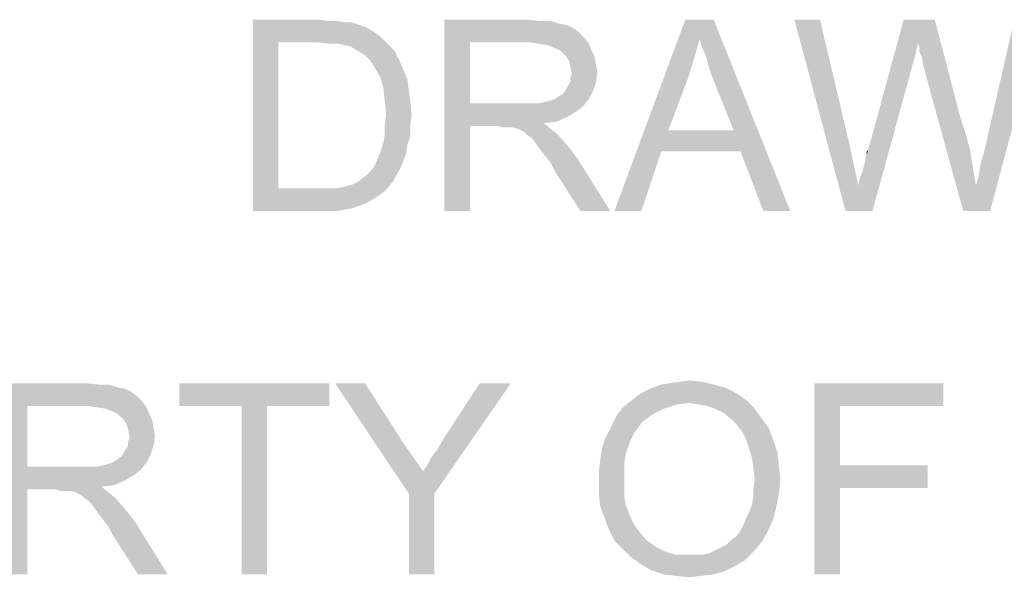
# Model space of a CAD drawing. Extents: x 0 to 1189, y 0 to 841.
# Tile 24 of 96: x 928 to 943, y 59 to 68. Entities that reach past the tile are written whole.
import ezdxf

# ---------------------------------------------------------------- set-up
doc = ezdxf.new("R2010")
doc.units = 0
doc.header["$LTSCALE"] = 65.395
doc.layers.get('0').update_dxf_attribs({"linetype": 'CONTINUOUS'})

msp = doc.modelspace()

# ---------------------------------------------------------------- linework, layer by layer
at = {"color": 1, "linetype": 'Continuous'}
for points in [[(931.356, 68), (932.378, 68), (931.756, 67.644)], [(931.756, 67.644), (931.356, 65), (931.356, 68)], [(932.378, 68), (932.556, 67.978), (931.756, 67.644)], [(932.689, 67.978), (932.822, 67.956), (931.756, 67.644)], [(932.556, 67.978), (932.689, 67.978), (931.756, 67.644)], [(932.911, 67.956), (933.044, 67.911), (931.756, 67.644)], [(932.822, 67.956), (932.911, 67.956), (931.756, 67.644)], [(933.044, 67.911), (933.156, 67.867), (931.756, 67.644)], [(934.356, 68), (935.667, 68), (934.756, 67.644)], [(934.756, 67.644), (934.356, 65), (934.356, 68)], [(935.667, 68), (935.867, 67.978), (934.756, 67.644)], [(936.022, 67.978), (936.178, 67.933), (934.756, 67.644)], [(935.867, 67.978), (936.022, 67.978), (934.756, 67.644)], [(936.178, 67.933), (936.289, 67.911), (934.756, 67.644)], [(936.289, 67.911), (936.378, 67.867), (934.756, 67.644)], [(938.356, 67.689), (937.022, 65), (938.133, 68)], [(938.133, 68), (938.578, 68), (938.356, 67.689)], [(938.4, 67.556), (938.356, 67.689), (938.578, 68)], [(938.467, 67.4), (938.4, 67.556), (938.578, 68)], [(938.511, 67.222), (938.467, 67.4), (938.578, 68)], [(938.578, 67.044), (938.511, 67.222), (938.578, 68)], [(938.889, 66.267), (938.578, 67.044), (938.578, 68)], [(939, 65.933), (938.889, 66.267), (938.578, 68)], [(939.356, 65), (939, 65.933), (938.578, 68)], [(939.356, 65), (938.578, 68), (939.778, 65)], [(940.244, 68), (940.644, 65), (939.844, 68)], [(940.244, 68), (940.711, 66.022), (940.644, 65)], [(941.778, 67.622), (941, 65.956), (941.556, 68)], [(941.556, 68), (942.044, 68), (941.778, 67.622)], [(941.8, 67.578), (941.778, 67.622), (942.044, 68)], [(941.8, 67.511), (941.8, 67.578), (942.044, 68)], [(941.844, 67.4), (941.8, 67.511), (942.044, 68)], [(941.867, 67.267), (941.844, 67.4), (942.044, 68)], [(941.867, 67.267), (942.044, 68), (942.444, 66.467)], [(942.689, 65.4), (942.733, 65.556), (943.711, 68)], [(942.689, 65.4), (943.711, 68), (942.911, 65)], [(942.733, 65.556), (942.756, 65.711), (943.711, 68)], [(942.756, 65.711), (942.8, 65.867), (943.711, 68)], [(942.8, 65.867), (942.844, 66.044), (943.711, 68)], [(943.711, 68), (942.844, 66.044), (943.289, 68)], [(933.156, 67.867), (933.267, 67.8), (931.756, 67.644)], [(933.267, 67.8), (933.356, 67.733), (931.756, 67.644)], [(936.378, 67.867), (936.467, 67.8), (934.756, 67.644)], [(936.467, 67.8), (936.556, 67.711), (934.756, 67.644)], [(931.756, 67.644), (931.756, 65.356), (931.356, 65)], [(932.378, 67.644), (931.756, 67.644), (933.356, 67.733)], [(932.556, 67.622), (932.378, 67.644), (933.356, 67.733)], [(932.689, 67.622), (932.556, 67.622), (933.356, 67.733)], [(932.689, 67.622), (933.356, 67.733), (933.467, 67.622)], [(933.467, 67.622), (932.8, 67.6), (932.689, 67.622)], [(932.889, 67.578), (932.8, 67.6), (933.467, 67.622)], [(933, 67.511), (932.889, 67.578), (933.467, 67.622)], [(933, 67.511), (933.467, 67.622), (933.578, 67.511)], [(934.756, 67.644), (934.756, 66.689), (934.356, 65)], [(935.689, 67.644), (934.756, 67.644), (936.556, 67.711)], [(935.844, 67.622), (935.689, 67.644), (936.556, 67.711)], [(935.844, 67.622), (936.556, 67.711), (936.622, 67.622)], [(936.622, 67.622), (935.978, 67.6), (935.844, 67.622)], [(936.089, 67.556), (935.978, 67.6), (936.622, 67.622)], [(936.178, 67.511), (936.089, 67.556), (936.622, 67.622)], [(936.178, 67.511), (936.622, 67.622), (936.667, 67.511)], [(938.356, 67.689), (938.267, 67.378), (937.022, 65)], [(941.778, 67.622), (941.733, 67.422), (941, 65.956)], [(933.578, 67.511), (933.111, 67.444), (933, 67.511)], [(933.111, 67.444), (933.578, 67.511), (933.644, 67.378)], [(933.644, 67.378), (933.2, 67.356), (933.111, 67.444)], [(936.667, 67.511), (936.267, 67.422), (936.178, 67.511)], [(936.267, 67.422), (936.667, 67.511), (936.711, 67.422)], [(933.267, 67.244), (933.2, 67.356), (933.644, 67.378)], [(933.267, 67.244), (933.644, 67.378), (933.711, 67.222)], [(936.711, 67.422), (936.311, 67.356), (936.267, 67.422)], [(936.311, 67.356), (936.711, 67.422), (936.733, 67.289)], [(936.733, 67.289), (936.333, 67.267), (936.311, 67.356)], [(938.267, 67.378), (938.178, 67.089), (937.022, 65)], [(941.733, 67.422), (941.689, 67.267), (941, 65.956)], [(933.711, 67.222), (933.356, 67.089), (933.267, 67.244)], [(933.356, 67.089), (933.711, 67.222), (933.778, 67.067)], [(936.333, 67.267), (936.733, 67.289), (936.756, 67.178)], [(936.756, 67.178), (936.356, 67.156), (936.333, 67.267)], [(936.333, 67.089), (936.356, 67.156), (936.756, 67.178)], [(936.333, 67.022), (936.333, 67.089), (936.756, 67.178)], [(936.333, 67.022), (936.756, 67.178), (936.733, 67.022)], [(940.844, 65.4), (940.867, 65.511), (941.689, 67.267)], [(940.844, 65.4), (941.689, 67.267), (941.067, 65)], [(940.867, 65.511), (940.911, 65.622), (941.689, 67.267)], [(940.911, 65.622), (940.933, 65.711), (941.689, 67.267)], [(940.933, 65.711), (940.956, 65.778), (941.689, 67.267)], [(940.956, 65.844), (940.978, 65.889), (941.689, 67.267)], [(940.956, 65.778), (940.956, 65.844), (941.689, 67.267)], [(940.978, 65.889), (941, 65.956), (941.689, 67.267)], [(942.444, 66.467), (942.489, 65), (941.867, 67.267)], [(933.778, 67.067), (933.4, 66.933), (933.356, 67.089)], [(933.4, 66.933), (933.778, 67.067), (933.8, 66.889)], [(936.267, 66.911), (936.289, 66.956), (936.733, 67.022)], [(936.267, 66.911), (936.733, 67.022), (936.689, 66.889)], [(936.733, 67.022), (936.289, 66.956), (936.333, 67.022)], [(938.178, 67.089), (937.867, 66.267), (937.022, 65)], [(933.8, 66.889), (933.422, 66.733), (933.4, 66.933)], [(933.422, 66.733), (933.8, 66.889), (933.822, 66.711)], [(936.089, 66.756), (936.156, 66.8), (936.689, 66.889)], [(936.089, 66.756), (936.689, 66.889), (936.622, 66.756)], [(936.156, 66.8), (936.222, 66.844), (936.689, 66.889)], [(936.689, 66.889), (936.222, 66.844), (936.267, 66.911)], [(933.822, 66.711), (933.444, 66.511), (933.422, 66.733)], [(933.444, 66.511), (933.822, 66.711), (933.844, 66.511)], [(934.756, 66.689), (934.756, 66.333), (934.356, 65)], [(935.844, 66.689), (936.533, 66.644), (934.756, 66.333)], [(935.733, 66.689), (935.844, 66.689), (934.756, 66.333)], [(935.6, 66.689), (935.733, 66.689), (934.756, 66.333)], [(934.756, 66.689), (935.6, 66.689), (934.756, 66.333)], [(935.844, 66.689), (935.933, 66.711), (936.622, 66.756)], [(935.844, 66.689), (936.622, 66.756), (936.533, 66.644)], [(935.933, 66.711), (936.022, 66.733), (936.622, 66.756)], [(936.622, 66.756), (936.022, 66.733), (936.089, 66.756)], [(936.533, 66.644), (936.422, 66.556), (934.756, 66.333)], [(936.422, 66.556), (936.267, 66.467), (934.756, 66.333)], [(933.844, 66.511), (933.422, 66.356), (933.444, 66.511)], [(933.422, 66.356), (933.844, 66.511), (933.822, 66.333)], [(936.267, 66.467), (936.111, 66.4), (934.756, 66.333)], [(936.111, 66.4), (935.911, 66.378), (934.756, 66.333)], [(935.2, 66.333), (934.756, 66.333), (935.911, 66.378)], [(935.267, 66.311), (935.2, 66.333), (935.911, 66.378)], [(935.333, 66.311), (935.267, 66.311), (935.911, 66.378)], [(935.378, 66.311), (935.333, 66.311), (935.911, 66.378)], [(935.422, 66.311), (935.378, 66.311), (935.911, 66.378)], [(935.511, 66.289), (935.422, 66.311), (935.911, 66.378)], [(935.511, 66.289), (935.911, 66.378), (936.022, 66.289)], [(942.444, 66.467), (942.533, 66.2), (942.489, 65)], [(933.822, 66.333), (933.422, 66.2), (933.422, 66.356)], [(933.422, 66.2), (933.822, 66.333), (933.822, 66.178)], [(934.356, 65), (934.756, 66.333), (934.756, 65)], [(936.022, 66.289), (935.6, 66.244), (935.511, 66.289)], [(935.644, 66.2), (935.6, 66.244), (936.022, 66.289)], [(935.644, 66.2), (936.022, 66.289), (936.133, 66.2)], [(937.867, 66.267), (937.756, 65.933), (937.022, 65)], [(937.867, 66.267), (938.889, 66.267), (937.756, 65.933)], [(939, 65.933), (937.756, 65.933), (938.889, 66.267)], [(933.778, 66.044), (933.356, 65.933), (933.4, 66.067)], [(933.822, 66.178), (933.4, 66.067), (933.422, 66.2)], [(933.4, 66.067), (933.822, 66.178), (933.778, 66.044)], [(936.133, 66.2), (935.711, 66.156), (935.644, 66.2)], [(935.756, 66.111), (935.711, 66.156), (936.133, 66.2)], [(935.8, 66.044), (935.756, 66.111), (936.133, 66.2)], [(935.8, 66.044), (936.133, 66.2), (936.289, 66.022)], [(942.533, 66.2), (942.6, 65.933), (942.489, 65)], [(933.756, 65.889), (933.311, 65.822), (933.356, 65.933)], [(933.356, 65.933), (933.778, 66.044), (933.756, 65.889)], [(936.289, 66.022), (935.867, 65.956), (935.8, 66.044)], [(935.933, 65.867), (935.867, 65.956), (936.289, 66.022)], [(935.933, 65.867), (936.289, 66.022), (936.444, 65.822)], [(937.022, 65), (937.756, 65.933), (937.444, 65)], [(940.711, 66.022), (940.844, 65.4), (940.644, 65)], [(940.978, 65.889), (940.978, 65.933), (941, 65.956)], [(942.6, 65.933), (942.644, 65.667), (942.489, 65)], [(933.711, 65.778), (933.267, 65.711), (933.311, 65.822)], [(933.267, 65.711), (933.711, 65.778), (933.667, 65.667)], [(933.311, 65.822), (933.756, 65.889), (933.711, 65.778)], [(936.444, 65.822), (936.022, 65.756), (935.933, 65.867)], [(936.089, 65.622), (936.022, 65.756), (936.444, 65.822)], [(936.489, 65), (936.089, 65.622), (936.444, 65.822)], [(936.489, 65), (936.444, 65.822), (936.956, 65)], [(933.133, 65.556), (933.2, 65.622), (933.667, 65.667)], [(933.133, 65.556), (933.667, 65.667), (933.6, 65.556)], [(933.667, 65.667), (933.2, 65.622), (933.267, 65.711)], [(942.644, 65.667), (942.689, 65.4), (942.489, 65)], [(932.667, 65.356), (932.778, 65.378), (933.556, 65.467)], [(932.667, 65.356), (933.556, 65.467), (933.422, 65.311)], [(932.778, 65.378), (932.867, 65.4), (933.556, 65.467)], [(932.867, 65.4), (932.933, 65.422), (933.556, 65.467)], [(933.556, 65.467), (932.933, 65.422), (933.022, 65.467)], [(933.022, 65.467), (933.067, 65.511), (933.6, 65.556)], [(933.022, 65.467), (933.6, 65.556), (933.556, 65.467)], [(933.6, 65.556), (933.067, 65.511), (933.133, 65.556)], [(932.667, 65.356), (933.422, 65.311), (931.356, 65)], [(932.533, 65.356), (932.667, 65.356), (931.356, 65)], [(932.4, 65.356), (932.533, 65.356), (931.356, 65)], [(931.756, 65.356), (932.4, 65.356), (931.356, 65)], [(933.422, 65.311), (933.267, 65.2), (931.356, 65)], [(941.067, 65), (940.644, 65), (940.844, 65.4)], [(942.911, 65), (942.489, 65), (942.689, 65.4)], [(933.267, 65.2), (933.111, 65.111), (931.356, 65)], [(933.111, 65.111), (932.911, 65.044), (931.356, 65)], [(932.422, 65), (931.356, 65), (932.911, 65.044)], [(932.422, 65), (932.911, 65.044), (932.689, 65)], [(927.422, 62.3), (928.733, 62.3), (927.822, 61.944)], [(927.822, 61.944), (927.422, 59.3), (927.422, 62.3)], [(928.733, 62.3), (928.933, 62.278), (927.822, 61.944)], [(929.089, 62.278), (929.244, 62.233), (927.822, 61.944)], [(928.933, 62.278), (929.089, 62.278), (927.822, 61.944)], [(929.244, 62.233), (929.356, 62.211), (927.822, 61.944)], [(929.356, 62.211), (929.444, 62.167), (927.822, 61.944)], [(932.556, 62.3), (930.2, 61.944), (930.2, 62.3)], [(931.178, 61.944), (930.2, 61.944), (932.556, 62.3)], [(931.578, 61.944), (931.178, 61.944), (932.556, 62.3)], [(931.578, 61.944), (932.556, 62.3), (932.556, 61.944)], [(933.111, 62.3), (933.8, 60.567), (932.644, 62.3)], [(933.111, 62.3), (933.711, 61.367), (933.8, 60.567)], [(933.8, 60.567), (934.022, 60.922), (935.4, 62.3)], [(933.8, 60.567), (935.4, 62.3), (934.2, 60.567)], [(934.022, 60.922), (934.089, 61.011), (935.4, 62.3)], [(934.089, 61.011), (934.156, 61.144), (935.4, 62.3)], [(934.156, 61.144), (934.244, 61.256), (935.4, 62.3)], [(934.244, 61.256), (934.333, 61.411), (935.4, 62.3)], [(935.4, 62.3), (934.333, 61.411), (934.911, 62.3)], [(938.756, 62.233), (937.489, 62.167), (937.622, 62.233)], [(937.489, 62.167), (938.756, 62.233), (938.933, 62.144)], [(938.578, 62.278), (937.622, 62.233), (937.756, 62.278)], [(937.622, 62.233), (938.578, 62.278), (938.756, 62.233)], [(937.756, 62.278), (937.889, 62.3), (938.4, 62.322)], [(937.756, 62.278), (938.4, 62.322), (938.578, 62.278)], [(938.4, 62.322), (937.889, 62.3), (938.044, 62.322)], [(938.044, 62.322), (938.2, 62.344), (938.4, 62.322)], [(940.156, 62.3), (942.178, 62.3), (940.556, 61.944)], [(940.556, 61.944), (940.156, 59.3), (940.156, 62.3)], [(940.556, 61.944), (942.178, 62.3), (942.178, 61.944)], [(929.444, 62.167), (929.533, 62.1), (927.822, 61.944)], [(929.533, 62.1), (929.622, 62.011), (927.822, 61.944)], [(939.089, 62.033), (937.267, 62.011), (937.378, 62.1)], [(938.933, 62.144), (937.378, 62.1), (937.489, 62.167)], [(937.378, 62.1), (938.933, 62.144), (939.089, 62.033)], [(927.822, 61.944), (927.822, 60.989), (927.422, 59.3)], [(928.756, 61.944), (927.822, 61.944), (929.622, 62.011)], [(928.911, 61.922), (928.756, 61.944), (929.622, 62.011)], [(928.911, 61.922), (929.622, 62.011), (929.689, 61.922)], [(929.689, 61.922), (929.044, 61.9), (928.911, 61.922)], [(929.156, 61.856), (929.044, 61.9), (929.689, 61.922)], [(929.244, 61.811), (929.156, 61.856), (929.689, 61.922)], [(929.244, 61.811), (929.689, 61.922), (929.733, 61.811)], [(931.578, 61.944), (931.178, 59.3), (931.178, 61.944)], [(931.178, 59.3), (931.578, 61.944), (931.578, 59.3)], [(937.8, 61.9), (937.067, 61.811), (937.156, 61.922)], [(937.067, 61.811), (937.8, 61.9), (937.622, 61.811)], [(938.2, 61.989), (937.156, 61.922), (937.267, 62.011)], [(938.2, 61.989), (938, 61.967), (937.156, 61.922)], [(937.156, 61.922), (938, 61.967), (937.8, 61.9)], [(938.2, 61.989), (937.267, 62.011), (939.089, 62.033)], [(938.333, 61.967), (938.2, 61.989), (939.089, 62.033)], [(938.467, 61.944), (938.333, 61.967), (939.089, 62.033)], [(938.6, 61.9), (938.467, 61.944), (939.089, 62.033)], [(938.6, 61.9), (939.089, 62.033), (939.222, 61.9)], [(939.222, 61.9), (938.733, 61.833), (938.6, 61.9)], [(938.844, 61.744), (938.733, 61.833), (939.222, 61.9)], [(938.844, 61.744), (939.222, 61.9), (939.333, 61.744)], [(940.556, 61.944), (940.556, 61.011), (940.156, 59.3)], [(929.733, 61.811), (929.333, 61.722), (929.244, 61.811)], [(929.333, 61.722), (929.733, 61.811), (929.778, 61.722)], [(937.622, 61.811), (937.467, 61.7), (937, 61.678)], [(937.622, 61.811), (937, 61.678), (937.067, 61.811)], [(939.333, 61.744), (938.933, 61.656), (938.844, 61.744)], [(938.933, 61.656), (939.333, 61.744), (939.444, 61.589)], [(929.778, 61.722), (929.378, 61.656), (929.333, 61.722)], [(929.378, 61.656), (929.778, 61.722), (929.8, 61.589)], [(929.8, 61.589), (929.4, 61.567), (929.378, 61.656)], [(929.4, 61.567), (929.8, 61.589), (929.822, 61.478)], [(937.4, 61.611), (936.933, 61.544), (937, 61.678)], [(936.933, 61.544), (937.4, 61.611), (937.333, 61.522)], [(937, 61.678), (937.467, 61.7), (937.4, 61.611)], [(939.444, 61.589), (939.022, 61.544), (938.933, 61.656)], [(939.089, 61.411), (939.022, 61.544), (939.444, 61.589)], [(939.089, 61.411), (939.444, 61.589), (939.511, 61.411)], [(929.822, 61.478), (929.422, 61.456), (929.4, 61.567)], [(929.4, 61.389), (929.422, 61.456), (929.822, 61.478)], [(929.4, 61.322), (929.4, 61.389), (929.822, 61.478)], [(929.4, 61.322), (929.822, 61.478), (929.8, 61.322)], [(937.333, 61.522), (936.867, 61.411), (936.933, 61.544)], [(937.333, 61.522), (937.289, 61.433), (936.867, 61.411)], [(936.867, 61.411), (937.289, 61.433), (937.244, 61.322)], [(929.333, 61.211), (929.356, 61.256), (929.8, 61.322)], [(929.333, 61.211), (929.8, 61.322), (929.756, 61.189)], [(929.8, 61.322), (929.356, 61.256), (929.4, 61.322)], [(933.711, 61.367), (933.867, 61.144), (933.8, 60.567)], [(937.244, 61.322), (936.822, 61.256), (936.867, 61.411)], [(936.822, 61.256), (937.244, 61.322), (937.2, 61.189)], [(939.511, 61.411), (939.133, 61.278), (939.089, 61.411)], [(939.133, 61.278), (939.511, 61.411), (939.578, 61.211)], [(939.578, 61.211), (939.178, 61.122), (939.133, 61.278)], [(929.156, 61.056), (929.222, 61.1), (929.756, 61.189)], [(929.156, 61.056), (929.756, 61.189), (929.689, 61.056)], [(929.222, 61.1), (929.289, 61.144), (929.756, 61.189)], [(929.756, 61.189), (929.289, 61.144), (929.333, 61.211)], [(933.867, 61.144), (934.022, 60.922), (933.8, 60.567)], [(937.2, 61.189), (936.8, 61.1), (936.822, 61.256)], [(936.8, 61.1), (937.2, 61.189), (937.178, 61.056)], [(939.178, 61.122), (939.578, 61.211), (939.6, 61.011)], [(939.6, 61.011), (939.2, 60.967), (939.178, 61.122)], [(927.822, 60.989), (927.822, 60.633), (927.422, 59.3)], [(928.911, 60.989), (929.6, 60.944), (927.822, 60.633)], [(928.8, 60.989), (928.911, 60.989), (927.822, 60.633)], [(928.667, 60.989), (928.8, 60.989), (927.822, 60.633)], [(927.822, 60.989), (928.667, 60.989), (927.822, 60.633)], [(928.911, 60.989), (929, 61.011), (929.689, 61.056)], [(928.911, 60.989), (929.689, 61.056), (929.6, 60.944)], [(929, 61.011), (929.089, 61.033), (929.689, 61.056)], [(929.689, 61.056), (929.089, 61.033), (929.156, 61.056)], [(937.178, 61.056), (936.778, 60.922), (936.8, 61.1)], [(936.778, 60.922), (937.178, 61.056), (937.178, 60.9)], [(939.222, 60.789), (939.2, 60.967), (939.6, 61.011)], [(939.222, 60.789), (939.6, 61.011), (939.622, 60.789)], [(940.556, 61.011), (940.556, 60.656), (940.156, 59.3)], [(940.556, 60.656), (941.933, 61.011), (941.933, 60.656)], [(940.556, 61.011), (941.933, 61.011), (940.556, 60.656)], [(929.6, 60.944), (929.489, 60.856), (927.822, 60.633)], [(929.489, 60.856), (929.333, 60.767), (927.822, 60.633)], [(937.178, 60.9), (936.778, 60.744), (936.778, 60.922)], [(936.778, 60.744), (937.178, 60.9), (937.178, 60.744)], [(929.333, 60.767), (929.178, 60.7), (927.822, 60.633)], [(929.178, 60.7), (928.978, 60.678), (927.822, 60.633)], [(928.267, 60.633), (927.822, 60.633), (928.978, 60.678)], [(928.333, 60.611), (928.267, 60.633), (928.978, 60.678)], [(928.4, 60.611), (928.333, 60.611), (928.978, 60.678)], [(928.444, 60.611), (928.4, 60.611), (928.978, 60.678)], [(928.489, 60.611), (928.444, 60.611), (928.978, 60.678)], [(928.578, 60.589), (928.489, 60.611), (928.978, 60.678)], [(928.578, 60.589), (928.978, 60.678), (929.089, 60.589)], [(937.178, 60.744), (937.178, 60.611), (936.778, 60.567)], [(937.178, 60.744), (936.778, 60.567), (936.778, 60.744)], [(939.622, 60.789), (939.2, 60.656), (939.222, 60.789)], [(939.2, 60.656), (939.622, 60.789), (939.6, 60.567)], [(939.6, 60.567), (939.2, 60.522), (939.2, 60.656)], [(940.156, 59.3), (940.556, 60.656), (940.556, 59.3)], [(927.422, 59.3), (927.822, 60.633), (927.822, 59.3)], [(929.089, 60.589), (928.667, 60.544), (928.578, 60.589)], [(928.711, 60.5), (928.667, 60.544), (929.089, 60.589)], [(928.711, 60.5), (929.089, 60.589), (929.2, 60.5)], [(929.2, 60.5), (928.778, 60.456), (928.711, 60.5)], [(928.822, 60.411), (928.778, 60.456), (929.2, 60.5)], [(928.867, 60.344), (928.822, 60.411), (929.2, 60.5)], [(928.867, 60.344), (929.2, 60.5), (929.356, 60.322)], [(934.2, 60.567), (933.8, 59.3), (933.8, 60.567)], [(933.8, 59.3), (934.2, 60.567), (934.2, 59.3)], [(936.778, 60.567), (937.178, 60.611), (937.178, 60.5)], [(937.178, 60.5), (936.8, 60.367), (936.778, 60.567)], [(937.178, 60.5), (937.2, 60.389), (936.8, 60.367)], [(939.178, 60.389), (939.2, 60.522), (939.6, 60.567)], [(939.178, 60.389), (939.6, 60.567), (939.556, 60.344)], [(929.356, 60.322), (928.933, 60.256), (928.867, 60.344)], [(936.8, 60.367), (937.2, 60.389), (937.244, 60.278)], [(937.244, 60.278), (936.867, 60.189), (936.8, 60.367)], [(939.089, 60.189), (939.133, 60.278), (939.556, 60.344)], [(939.089, 60.189), (939.556, 60.344), (939.511, 60.167)], [(939.556, 60.344), (939.133, 60.278), (939.178, 60.389)], [(929, 60.167), (928.933, 60.256), (929.356, 60.322)], [(929, 60.167), (929.356, 60.322), (929.511, 60.122)], [(936.867, 60.189), (937.244, 60.278), (937.289, 60.167)], [(929.511, 60.122), (929.089, 60.056), (929, 60.167)], [(929.156, 59.922), (929.089, 60.056), (929.511, 60.122)], [(929.556, 59.3), (929.156, 59.922), (929.511, 60.122)], [(929.556, 59.3), (929.511, 60.122), (930.022, 59.3)], [(937.289, 60.167), (936.933, 60.011), (936.867, 60.189)], [(937.289, 60.167), (937.333, 60.078), (936.933, 60.011)], [(936.933, 60.011), (937.333, 60.078), (937.4, 59.989)], [(939, 59.989), (939.044, 60.078), (939.511, 60.167)], [(939, 59.989), (939.511, 60.167), (939.422, 59.967)], [(939.511, 60.167), (939.044, 60.078), (939.089, 60.189)], [(937.4, 59.989), (937.022, 59.833), (936.933, 60.011)], [(937.4, 59.989), (937.467, 59.9), (937.022, 59.833)], [(937.022, 59.833), (937.467, 59.9), (937.533, 59.833)], [(938.844, 59.833), (938.933, 59.9), (939.422, 59.967)], [(938.844, 59.833), (939.422, 59.967), (939.333, 59.811)], [(939.422, 59.967), (938.933, 59.9), (939, 59.989)], [(937.533, 59.833), (937.156, 59.7), (937.022, 59.833)], [(937.533, 59.833), (937.622, 59.767), (937.156, 59.7)], [(937.622, 59.767), (937.689, 59.722), (937.156, 59.7)], [(938.6, 59.678), (938.689, 59.722), (939.333, 59.811)], [(938.6, 59.678), (939.333, 59.811), (939.2, 59.656)], [(938.689, 59.722), (938.778, 59.767), (939.333, 59.811)], [(939.333, 59.811), (938.778, 59.767), (938.844, 59.833)], [(937.156, 59.7), (937.689, 59.722), (937.778, 59.678)], [(937.778, 59.678), (937.289, 59.567), (937.156, 59.7)], [(937.778, 59.678), (937.889, 59.633), (937.289, 59.567)], [(937.889, 59.633), (937.978, 59.611), (937.289, 59.567)], [(938.289, 59.611), (938.4, 59.611), (937.289, 59.567)], [(938.178, 59.611), (938.289, 59.611), (937.289, 59.567)], [(938.089, 59.611), (938.178, 59.611), (937.289, 59.567)], [(937.978, 59.611), (938.089, 59.611), (937.289, 59.567)], [(939.067, 59.522), (937.289, 59.567), (938.4, 59.611)], [(938.4, 59.611), (938.511, 59.633), (939.2, 59.656)], [(938.4, 59.611), (939.2, 59.656), (939.067, 59.522)], [(939.2, 59.656), (938.511, 59.633), (938.6, 59.678)], [(939.067, 59.522), (937.444, 59.456), (937.289, 59.567)], [(937.444, 59.456), (939.067, 59.522), (938.911, 59.433)], [(938.911, 59.433), (937.6, 59.367), (937.444, 59.456)], [(937.6, 59.367), (938.911, 59.433), (938.733, 59.344)], [(938.733, 59.344), (937.8, 59.3), (937.6, 59.367)], [(937.8, 59.3), (938.733, 59.344), (938.556, 59.3)], [(938.556, 59.3), (937.978, 59.278), (937.8, 59.3)], [(937.978, 59.278), (938.556, 59.3), (938.378, 59.278)], [(938.378, 59.278), (938.2, 59.256), (937.978, 59.278)]]:
    msp.add_solid(points, dxfattribs=at)

doc.saveas('drawing.dxf')
